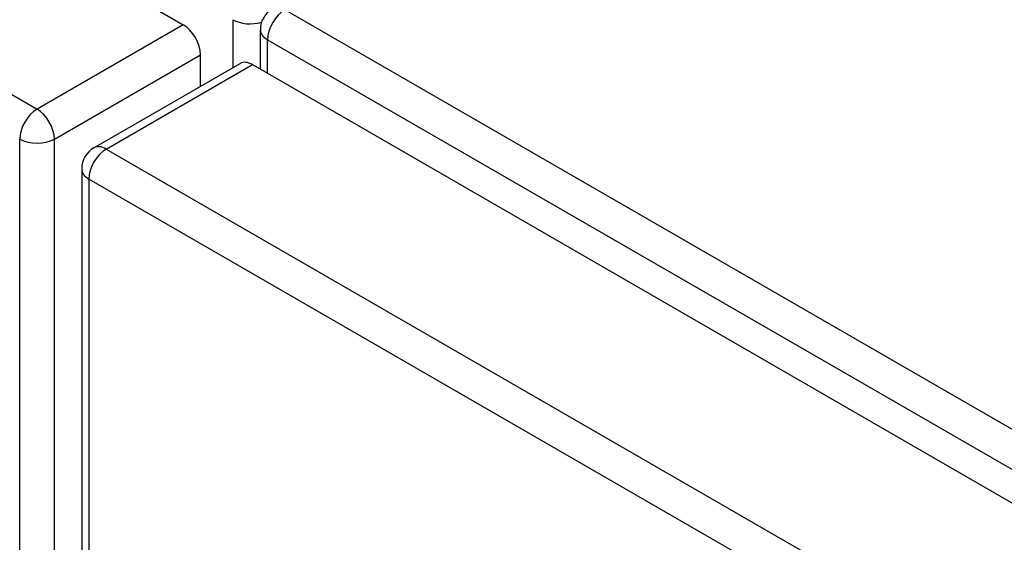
# Model space of a CAD drawing. Header units: inches. Extents: x 635 to 745, y 255 to 339.
# Tile 65 of 88: x 686.04 to 690.02, y 302.45 to 304.57. Entities that reach past the tile are written whole.
import ezdxf

# ---------------------------------------------------------------- set-up
doc = ezdxf.new("R2010")
doc.units = ezdxf.units.IN
doc.header["$MEASUREMENT"] = 0
doc.layers.add('Visible Edges(ANSI)', color=7, linetype='Continuous', lineweight=25)
doc.layers.add('Visible Tangent Edges(ANSI)', color=7, linetype='Continuous', lineweight=25)

msp = doc.modelspace()

# ---------------------------------------------------------------- linework, layer by layer
at = {"layer": 'Visible Edges(ANSI)'}
for p, q in [((636.069, 333.7779), (686.7013, 304.5453)), ((687.0132, 304.3653), (687.0132, 304.5252)), ((686.7713, 304.2967), (686.7713, 304.424)), ((686.3407, 304.0481), (686.9312, 304.3889)), ((686.9807, 304.384), (737.613, 275.1514)), ((686.2912, 303.9623), (686.2912, 284.595))]:
    msp.add_line(p, q, dxfattribs=at)
for centre in [(687.1122, 304.5252), (686.3902, 303.9623)]:
    msp.add_arc(centre, 0.099, 120, 180, dxfattribs=at)
for centre, start_param, end_param in [((686.7013, 304.4645), 3.926991, 5.497787), ((686.9807, 304.3032), 5.497787, 6.283185)]:
    msp.add_ellipse(centre, major_axis=(-0.0495, 0.0857), ratio=0.57735, start_param=start_param, end_param=end_param, dxfattribs=at)
at = {"layer": 'Visible Tangent Edges(ANSI)'}
for p, q in [((635.4785, 333.437), (686.1109, 304.2044)), ((737.8839, 275.293), (687.1122, 304.606)), ((686.9022, 304.5656), (686.9022, 304.3722)), ((686.7013, 304.5453), (686.1109, 304.2044)), ((687.0422, 304.4848), (737.8139, 275.1717)), ((687.0422, 304.3485), (687.0422, 304.4848)), ((686.1809, 304.0832), (686.7713, 304.424)), ((686.3902, 304.0431), (686.9807, 304.384)), ((686.0409, 284.7159), (686.0409, 304.0832)), ((686.1809, 284.7159), (686.1809, 304.0832)), ((686.3902, 304.0431), (737.0226, 274.8105)), ((736.9526, 274.6893), (686.3202, 303.9219)), ((686.3202, 303.9219), (686.3202, 284.5546))]:
    msp.add_line(p, q, dxfattribs=at)
for centre, major_axis, start_param, end_param in [((687.1122, 304.5252), (-0.0495, -0.0857), 3.926991, 5.497787), ((686.9722, 304.606), (-0.099, 0), 0.785398, 2.050655), ((687.1122, 304.5252), (-0.099, 0), 0, 0.785398), ((686.1109, 304.1236), (0.0495, 0.0857), 0.785398, 2.356194), ((686.1109, 304.1236), (-0.0495, 0.0857), 3.926991, 5.497787), ((686.1109, 304.1236), (-0.099, 0), 0.785398, 2.356194), ((686.3902, 303.9623), (-0.0495, -0.0857), 3.926991, 5.497787), ((686.3902, 303.9623), (-0.0495, 0.0857), 5.497787, 6.283185), ((686.3902, 303.9623), (-0.099, 0), 0, 0.785398)]:
    msp.add_ellipse(centre, major_axis=major_axis, ratio=0.57735, start_param=start_param, end_param=end_param, dxfattribs=at)

doc.saveas('drawing.dxf')
